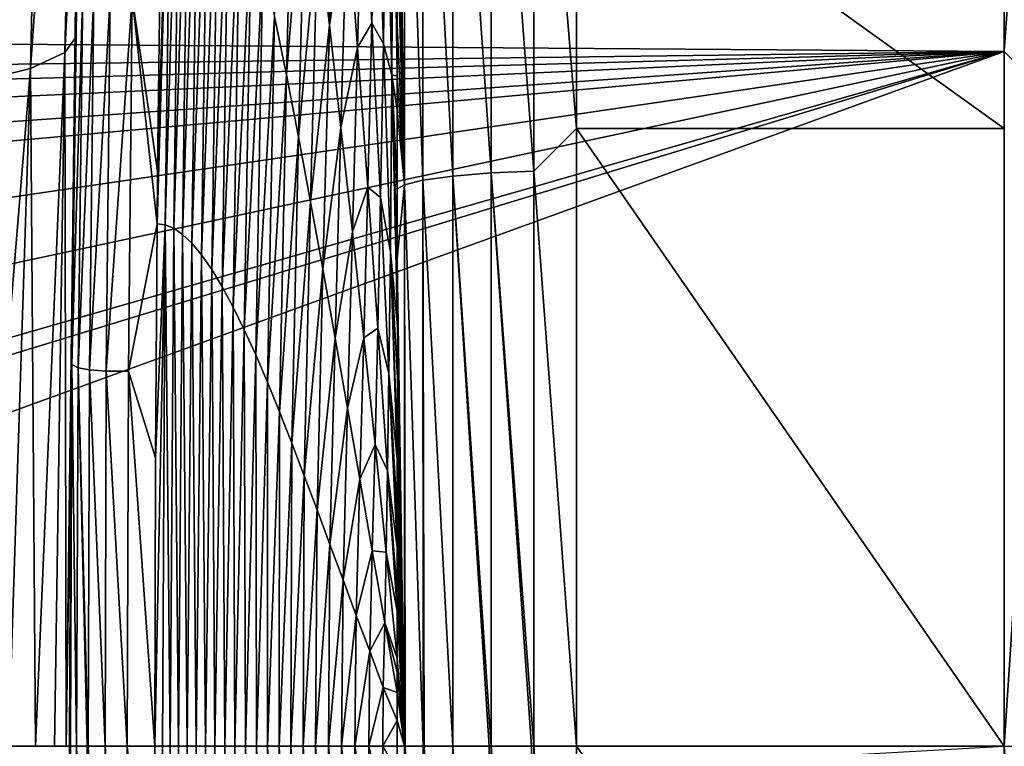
# Model space of a CAD drawing. Header units: metres. Extents: x -82 to 67, y -109 to 109.
# Tile 142 of 216: x 60.94 to 64.78, y -1.54 to 1.3. Entities that reach past the tile are written whole.
import ezdxf

# ---------------------------------------------------------------- set-up
doc = ezdxf.new("R2010")
doc.units = ezdxf.units.M
doc.layers.add('solid_21_382_010_XXX', color=7, linetype='CONTINUOUS')

msp = doc.modelspace()

# ---------------------------------------------------------------- linework, layer by layer
at = {"layer": 'solid_21_382_010_XXX'}
for points in [[(61.111317, 1.170631, -72.833153), (61.172539, 3.86638, -72.383919), (61.217449, 3.99028, -72.94957)], [(61.111317, 1.170631, -72.833153), (61.217449, 3.99028, -72.94957), (61.207157, 3.648804, -73.023613)], [(54.665703, 1.340581, -24.735683), (55.175762, 1.245489, -24.723631), (64.777504, 3.848199, -25.204754)], [(55.175762, 1.245489, -24.723631), (64.777557, 1.175358, -24.715006), (64.777504, 3.848199, -25.204754)], [(60.977383, 1.109051, -72.240196), (61.035877, 3.74387, -71.802742), (61.172539, 3.86638, -72.383919)], [(61.111317, 1.170631, -72.833153), (60.977383, 1.109051, -72.240196), (61.172539, 3.86638, -72.383919)], [(64.944038, 3.515373, -25.145824), (64.777504, 3.848199, -25.204754), (64.777557, 1.175358, -24.715006)], [(60.743679, 1.049616, -71.652748), (60.800144, 3.625664, -71.227196), (61.035877, 3.74387, -71.802742)], [(60.977383, 1.109051, -72.240196), (60.743679, 1.049616, -71.652748), (61.035877, 3.74387, -71.802742)], [(61.175858, 2.434231, -73.247894), (61.111317, 1.170631, -72.833153), (61.207157, 3.648804, -73.023613)], [(64.944092, 1.005962, -24.715218), (64.944038, 3.515373, -25.145824), (64.777557, 1.175358, -24.715006)], [(62.775307, 2.910561, -126.475777), (62.942413, 2.924564, -126.538414), (62.942421, 0.707993, -126.907043)], [(62.942413, 2.924564, -126.538414), (63.107944, 2.073004, -126.730644), (63.108074, 0.873878, -126.908722)], [(62.942421, 0.707993, -126.907043), (62.942413, 2.924564, -126.538414), (63.108074, 0.873878, -126.908722)], [(62.509212, 2.855424, -126.228775), (62.625359, 2.886853, -126.369606), (62.625458, 0.68891, -126.734962)], [(62.625359, 2.886853, -126.369606), (62.775307, 2.910561, -126.475777), (62.775349, 0.700903, -126.843163)], [(62.625458, 0.68891, -126.734962), (62.625359, 2.886853, -126.369606), (62.775349, 0.700903, -126.843163)], [(62.775349, 0.700903, -126.843163), (62.775307, 2.910561, -126.475777), (62.942421, 0.707993, -126.907043)], [(62.509388, 0.673018, -126.591484), (62.436756, 2.8198, -126.069092), (62.509212, 2.855424, -126.228775)], [(62.509388, 0.673018, -126.591484), (62.509212, 2.855424, -126.228775), (62.625458, 0.68891, -126.734962)], [(62.436756, 2.8198, -126.069092), (62.437016, 0.655009, -126.428825), (62.408821, 2.721128, -125.925629)], [(62.509388, 0.673018, -126.591484), (62.437016, 0.655009, -126.428825), (62.436756, 2.8198, -126.069092)], [(62.437016, 0.655009, -126.428825), (62.409042, 2.129669, -126.048203), (62.408821, 2.721128, -125.925629)], [(61.53067, 2.53554, -103.083641), (61.471947, 0.501952, -101.693794), (61.473873, 0.70742, -101.704811)], [(61.53067, 2.53554, -103.083641), (61.503502, 0.498461, -102.899994), (61.471947, 0.501952, -101.693794)], [(61.53067, 2.53554, -103.083641), (61.473873, 0.70742, -101.704811), (61.487549, 1.817795, -101.782906)], [(61.53067, 2.53554, -103.083641), (61.563671, 2.50762, -104.328659), (61.503502, 0.498461, -102.899994)], [(61.563671, 2.50762, -104.328659), (61.536697, 0.48514, -104.113266), (61.503502, 0.498461, -102.899994)], [(61.563671, 2.50762, -104.328659), (61.598427, 2.459043, -105.582863), (61.536697, 0.48514, -104.113266)], [(61.175858, 2.434231, -73.247894), (61.152969, 1.227635, -73.411049), (61.111317, 1.170631, -72.833153)], [(61.155426, 1.471498, -74.215721), (61.152969, 1.227635, -73.411049), (61.175858, 2.434231, -73.247894)], [(61.598427, 2.459043, -105.582863), (61.571503, 0.461392, -105.331863), (61.536697, 0.48514, -104.113266)], [(61.598427, 2.459043, -105.582863), (61.634872, 2.389289, -106.843071), (61.571503, 0.461392, -105.331863)], [(61.634872, 2.389289, -106.843071), (61.607887, 0.426906, -106.554092), (61.571503, 0.461392, -105.331863)], [(61.634872, 2.389289, -106.843071), (61.672955, 2.29784, -108.106094), (61.607887, 0.426906, -106.554092)], [(62.008995, 2.397369, -117.266998), (61.976513, 1.083365, -116.750343), (61.930153, 1.311068, -115.5597)], [(62.008995, 2.397369, -117.266998), (62.053997, 2.040345, -118.422379), (61.976513, 1.083365, -116.750343)], [(61.672955, 2.29784, -108.106094), (61.645817, 0.381369, -107.778229), (61.607887, 0.426906, -106.554092)], [(61.672955, 2.29784, -108.106094), (61.712612, 2.184229, -109.368744), (61.645817, 0.381369, -107.778229)], [(62.172192, 2.251561, -121.067894), (62.144375, 1.277431, -120.632561), (62.099178, 1.66596, -119.544876)], [(62.172192, 2.251561, -121.067894), (62.213387, 1.726653, -122.071159), (62.144375, 1.277431, -120.632561)], [(61.712612, 2.184229, -109.368744), (61.685257, 0.324501, -109.002563), (61.645817, 0.381369, -107.778229)], [(61.712612, 2.184229, -109.368744), (61.753746, 2.04883, -110.627731), (61.685257, 0.324501, -109.002563)], [(62.393673, 2.155934, -125.737183), (62.387764, 1.082633, -125.79007), (62.365013, 2.053674, -125.180016)], [(62.393673, 2.155934, -125.737183), (62.409317, 1.080499, -126.21875), (62.387764, 1.082633, -125.79007)], [(62.409397, 1.279422, -126.193344), (62.409317, 1.080499, -126.21875), (62.393673, 2.155934, -125.737183)], [(62.409279, 1.656913, -126.134277), (62.409397, 1.279422, -126.193344), (62.393673, 2.155934, -125.737183)], [(62.437016, 0.655009, -126.428825), (62.409279, 1.656913, -126.134277), (62.409042, 2.129669, -126.048203)], [(61.753746, 2.04883, -110.627731), (61.726147, 0.256491, -110.225319), (61.685257, 0.324501, -109.002563)], [(61.753746, 2.04883, -110.627731), (61.796207, 1.892719, -111.879692), (61.726147, 0.256491, -110.225319)], [(62.053997, 2.040345, -118.422379), (62.023502, 0.841809, -117.91938), (61.976513, 1.083365, -116.750343)], [(62.053997, 2.040345, -118.422379), (62.099178, 1.66596, -119.544876), (62.023502, 0.841809, -117.91938)], [(62.365013, 2.053674, -125.180016), (62.355202, 1.205369, -125.118851), (62.326771, 2.008117, -124.408897)], [(62.365013, 2.053674, -125.180016), (62.387764, 1.082633, -125.79007), (62.355202, 1.205369, -125.118851)], [(63.107944, 2.073004, -126.730644), (64.778236, 2.072957, -126.730659), (64.778099, 0.87389, -126.908722)], [(63.108074, 0.873878, -126.908722), (63.107944, 2.073004, -126.730644), (64.778099, 0.87389, -126.908722)], [(62.326771, 2.008117, -124.408897), (62.309856, 1.28598, -124.180206), (62.274971, 1.95732, -123.341507)], [(62.326771, 2.008117, -124.408897), (62.355202, 1.205369, -125.118851), (62.309856, 1.28598, -124.180206)], [(62.274971, 1.95732, -123.341507), (62.253963, 1.190406, -123.025795), (62.213387, 1.726653, -122.071159)], [(62.274971, 1.95732, -123.341507), (62.309856, 1.28598, -124.180206), (62.253963, 1.190406, -123.025795)], [(61.796207, 1.892719, -111.879692), (61.76841, 0.177895, -111.444656), (61.726147, 0.256491, -110.225319)], [(61.796207, 1.892719, -111.879692), (61.839859, 1.716991, -113.121254), (61.76841, 0.177895, -111.444656)], [(61.374493, 1.386835, -97.087402), (61.487549, 1.817795, -101.782906), (61.473873, 0.70742, -101.704811)], [(61.839859, 1.716991, -113.121254), (61.811966, 0.089283, -112.65876), (61.76841, 0.177895, -111.444656)], [(61.839859, 1.716991, -113.121254), (61.884556, 1.522742, -114.349045), (61.811966, 0.089283, -112.65876)], [(62.213387, 1.726653, -122.071159), (62.189411, 0.877973, -121.683502), (62.144375, 1.277431, -120.632561)], [(62.213387, 1.726653, -122.071159), (62.253963, 1.190406, -123.025795), (62.189411, 0.877973, -121.683502)], [(62.099178, 1.66596, -119.544876), (62.070995, 0.588701, -119.065445), (62.023502, 0.841809, -117.91938)], [(62.099178, 1.66596, -119.544876), (62.144375, 1.277431, -120.632561), (62.070995, 0.588701, -119.065445)], [(62.437016, 0.655009, -126.428825), (62.409397, 1.279422, -126.193344), (62.409279, 1.656913, -126.134277)], [(61.884556, 1.522742, -114.349045), (61.856731, -0.008777, -113.865799), (61.811966, 0.089283, -112.65876)], [(61.884556, 1.522742, -114.349045), (61.930153, 1.311068, -115.5597), (61.856731, -0.008777, -113.865799)], [(61.155426, 1.471498, -74.215721), (61.136501, -0.031978, -74.222382), (61.152969, 1.227635, -73.411049)], [(61.158497, 1.442297, -78.751976), (61.136501, -0.031978, -74.222382), (61.155426, 1.471498, -74.215721)], [(61.139664, -0.046681, -78.770981), (61.136501, -0.031978, -74.222382), (61.158497, 1.442297, -78.751976)], [(61.139664, -0.046681, -78.770981), (61.158497, 1.442297, -78.751976), (61.181557, 1.417945, -83.294922)], [(61.139664, -0.046681, -78.770981), (61.181557, 1.417945, -83.294922), (61.163368, -0.058765, -83.323166)], [(61.163368, -0.058765, -83.323166), (61.181557, 1.417945, -83.294922), (61.224915, 1.399304, -87.856888)], [(61.163368, -0.058765, -83.323166), (61.224915, 1.399304, -87.856888), (61.207794, -0.067718, -87.885567)], [(61.207794, -0.067718, -87.885567), (61.224915, 1.399304, -87.856888), (61.288975, 1.388884, -92.450081)], [(61.207794, -0.067718, -87.885567), (61.288975, 1.388884, -92.450081), (61.273148, -0.072205, -92.464737)], [(61.273148, -0.072205, -92.464737), (61.288975, 1.388884, -92.450081), (61.374493, 1.386835, -97.087402)], [(61.273148, -0.072205, -92.464737), (61.374493, 1.386835, -97.087402), (61.359837, -0.072173, -97.067596)], [(61.359837, -0.072173, -97.067596), (61.374493, 1.386835, -97.087402), (61.471947, 0.501952, -101.693794)], [(61.374493, 1.386835, -97.087402), (61.473873, 0.70742, -101.704811), (61.471947, 0.501952, -101.693794)], [(61.930153, 1.311068, -115.5597), (61.90263, -0.115716, -115.063934), (61.856731, -0.008777, -113.865799)], [(61.930153, 1.311068, -115.5597), (61.976513, 1.083365, -116.750343), (61.90263, -0.115716, -115.063934)], [(62.144375, 1.277431, -120.632561), (62.118858, 0.326345, -120.187149), (62.070995, 0.588701, -119.065445)], [(62.144375, 1.277431, -120.632561), (62.189411, 0.877973, -121.683502), (62.118858, 0.326345, -120.187149)], [(62.309856, 1.28598, -124.180206), (62.293816, 0.645776, -123.931618), (62.253963, 1.190406, -123.025795)], [(62.309856, 1.28598, -124.180206), (62.343807, 0.605699, -124.962502), (62.293816, 0.645776, -123.931618)], [(62.355202, 1.205369, -125.118851), (62.343807, 0.605699, -124.962502), (62.309856, 1.28598, -124.180206)], [(62.437016, 0.655009, -126.428825), (62.409317, 1.080499, -126.21875), (62.409397, 1.279422, -126.193344)], [(55.175762, 1.245489, -24.723631), (55.662575, 1.057193, -24.700979), (64.777557, 1.175358, -24.715006)], [(61.116978, -1.536025, -73.21077), (61.111317, 1.170631, -72.833153), (61.152969, 1.227635, -73.411049)], [(61.116978, -1.536025, -73.21077), (61.152969, 1.227635, -73.411049), (61.149464, 0.992411, -73.435989)], [(61.136501, -0.031978, -74.222382), (61.149464, 0.992411, -73.435989), (61.152969, 1.227635, -73.411049)], [(62.355202, 1.205369, -125.118851), (62.382618, 0.393691, -125.766037), (62.343807, 0.605699, -124.962502)], [(62.387764, 1.082633, -125.79007), (62.382618, 0.393691, -125.766037), (62.355202, 1.205369, -125.118851)], [(55.662575, 1.057193, -24.700979), (55.892494, 0.92922, -24.686502), (64.777557, 1.175358, -24.715006)], [(55.892494, 0.92922, -24.686502), (56.110371, 0.779992, -24.670557), (64.777557, 1.175358, -24.715006)], [(56.110371, 0.779992, -24.670557), (56.363815, 0.580891, -24.650846), (64.777557, 1.175358, -24.715006)], [(56.363815, 0.580891, -24.650846), (56.521145, 0.430433, -24.637138), (64.777557, 1.175358, -24.715006)], [(56.521145, 0.430433, -24.637138), (56.853989, 0.011526, -24.604324), (64.777557, 1.175358, -24.715006)], [(56.853989, 0.011526, -24.604324), (57.101681, -0.466776, -24.576462), (64.777557, 1.175358, -24.715006)], [(57.101681, -0.466776, -24.576462), (57.255146, -0.98933, -24.557684), (64.777557, 1.175358, -24.715006)], [(57.255146, -0.98933, -24.557684), (57.276333, -1.114063, -24.554998), (64.777557, 1.175358, -24.715006)], [(57.276333, -1.114063, -24.554998), (57.307232, -1.536013, -24.551041), (64.777557, 1.175358, -24.715006)], [(57.307232, -1.536013, -24.551041), (64.778091, -1.536019, -24.551041), (64.777557, 1.175358, -24.715006)], [(60.997013, -1.536023, -72.522621), (60.977383, 1.109051, -72.240196), (61.111317, 1.170631, -72.833153)], [(61.072041, -1.536024, -72.864044), (60.997013, -1.536023, -72.522621), (61.111317, 1.170631, -72.833153)], [(61.116978, -1.536025, -73.21077), (61.072041, -1.536024, -72.864044), (61.111317, 1.170631, -72.833153)], [(62.253963, 1.190406, -123.025795), (62.234135, 0.470728, -122.695908), (62.189411, 0.877973, -121.683502)], [(62.253963, 1.190406, -123.025795), (62.293816, 0.645776, -123.931618), (62.234135, 0.470728, -122.695908)], [(64.944092, 1.005962, -24.715218), (64.777557, 1.175358, -24.715006), (64.778091, -1.536019, -24.551041)], [(60.759373, -1.536023, -71.866287), (60.743679, 1.049616, -71.652748), (60.977383, 1.109051, -72.240196)], [(60.892517, -1.536023, -72.189209), (60.759373, -1.536023, -71.866287), (60.977383, 1.109051, -72.240196)], [(60.997013, -1.536023, -72.522621), (60.892517, -1.536023, -72.189209), (60.977383, 1.109051, -72.240196)], [(61.976513, 1.083365, -116.750343), (61.949574, -0.230787, -116.251648), (61.90263, -0.115716, -115.063934)], [(61.976513, 1.083365, -116.750343), (62.023502, 0.841809, -117.91938), (61.949574, -0.230787, -116.251648)], [(62.387764, 1.082633, -125.79007), (62.409512, 0.102532, -126.32621), (62.382618, 0.393691, -125.766037)], [(62.409489, 0.128531, -126.323639), (62.409512, 0.102532, -126.32621), (62.387764, 1.082633, -125.79007)], [(62.409161, 0.367577, -126.295937), (62.409489, 0.128531, -126.323639), (62.387764, 1.082633, -125.79007)], [(62.40897, 0.638731, -126.264656), (62.409161, 0.367577, -126.295937), (62.387764, 1.082633, -125.79007)], [(62.409195, 0.947324, -126.233276), (62.40897, 0.638731, -126.264656), (62.387764, 1.082633, -125.79007)], [(62.409317, 1.080499, -126.21875), (62.409195, 0.947324, -126.233276), (62.387764, 1.082633, -125.79007)], [(62.437016, 0.655009, -126.428825), (62.409195, 0.947324, -126.233276), (62.409317, 1.080499, -126.21875)], [(64.944504, -1.536016, -24.571165), (64.944092, 1.005962, -24.715218), (64.778091, -1.536019, -24.551041)], [(61.135773, -0.298442, -73.530823), (61.116978, -1.536025, -73.21077), (61.149464, 0.992411, -73.435989)], [(61.136501, -0.031978, -74.222382), (61.135773, -0.298442, -73.530823), (61.149464, 0.992411, -73.435989)], [(62.437016, 0.655009, -126.428825), (62.40897, 0.638731, -126.264656), (62.409195, 0.947324, -126.233276)], [(62.189411, 0.877973, -121.683502), (62.166965, 0.057043, -121.283119), (62.118858, 0.326345, -120.187149)], [(62.189411, 0.877973, -121.683502), (62.234135, 0.470728, -122.695908), (62.166965, 0.057043, -121.283119)], [(62.942421, 0.707993, -126.907043), (63.108074, 0.873878, -126.908722), (63.108006, -1.536009, -127.050919)], [(63.108006, -1.536009, -127.050919), (63.108074, 0.873878, -126.908722), (64.778175, -1.536008, -127.050919)], [(63.108074, 0.873878, -126.908722), (64.778099, 0.87389, -126.908722), (64.778175, -1.536008, -127.050919)], [(62.023502, 0.841809, -117.91938), (61.997501, -0.352826, -117.428108), (61.949574, -0.230787, -116.251648)], [(62.023502, 0.841809, -117.91938), (62.070995, 0.588701, -119.065445), (61.997501, -0.352826, -117.428108)], [(62.625458, 0.68891, -126.734962), (62.775349, 0.700903, -126.843163), (62.776035, -1.536011, -126.967155)], [(62.775349, 0.700903, -126.843163), (62.942421, 0.707993, -126.907043), (62.942074, -1.536013, -127.031013)], [(62.775349, 0.700903, -126.843163), (62.942074, -1.536013, -127.031013), (62.932503, -1.536013, -127.028603)], [(62.775349, 0.700903, -126.843163), (62.932503, -1.536013, -127.028603), (62.776035, -1.536011, -126.967155)], [(62.942421, 0.707993, -126.907043), (63.108006, -1.536009, -127.050919), (62.942074, -1.536013, -127.031013)], [(62.437016, 0.655009, -126.428825), (62.409161, 0.367577, -126.295937), (62.40897, 0.638731, -126.264656)], [(62.437016, 0.655009, -126.428825), (62.437683, -1.536005, -126.551689), (62.409161, 0.367577, -126.295937)], [(62.509388, 0.673018, -126.591484), (62.510288, -1.536006, -126.714874), (62.437016, 0.655009, -126.428825)], [(62.437016, 0.655009, -126.428825), (62.440426, -1.536005, -126.560638), (62.437683, -1.536005, -126.551689)], [(62.437016, 0.655009, -126.428825), (62.510288, -1.536006, -126.714874), (62.440426, -1.536005, -126.560638)], [(62.509388, 0.673018, -126.591484), (62.625458, 0.68891, -126.734962), (62.626373, -1.536008, -126.858719)], [(62.509388, 0.673018, -126.591484), (62.626373, -1.536008, -126.858719), (62.514339, -1.536006, -126.721443)], [(62.509388, 0.673018, -126.591484), (62.514339, -1.536006, -126.721443), (62.510288, -1.536006, -126.714874)], [(62.625458, 0.68891, -126.734962), (62.776035, -1.536011, -126.967155), (62.768227, -1.53601, -126.962875)], [(62.625458, 0.68891, -126.734962), (62.768227, -1.53601, -126.962875), (62.626373, -1.536008, -126.858719)], [(62.293816, 0.645776, -123.931618), (62.278461, 0.057881, -123.669975), (62.234135, 0.470728, -122.695908)], [(62.293816, 0.645776, -123.931618), (62.332928, 0.094886, -124.790245), (62.278461, 0.057881, -123.669975)], [(62.343807, 0.605699, -124.962502), (62.332928, 0.094886, -124.790245), (62.293816, 0.645776, -123.931618)], [(62.070995, 0.588701, -119.065445), (62.046329, -0.480606, -118.592575), (61.997501, -0.352826, -117.428108)], [(62.070995, 0.588701, -119.065445), (62.118858, 0.326345, -120.187149), (62.046329, -0.480606, -118.592575)], [(62.343807, 0.605699, -124.962502), (62.376801, -0.080846, -125.690025), (62.332928, 0.094886, -124.790245)], [(62.382618, 0.393691, -125.766037), (62.376801, -0.080846, -125.690025), (62.343807, 0.605699, -124.962502)], [(61.359837, -0.072173, -97.067596), (61.471947, 0.501952, -101.693794), (61.465637, -0.410222, -101.657761)], [(61.503502, 0.498461, -102.899994), (61.465637, -0.410222, -101.657761), (61.471947, 0.501952, -101.693794)], [(61.503502, 0.498461, -102.899994), (61.462875, -1.536015, -101.642006), (61.465637, -0.410222, -101.657761)], [(61.503502, 0.498461, -102.899994), (61.492596, -1.536011, -102.767227), (61.462875, -1.536015, -101.642006)], [(61.503502, 0.498461, -102.899994), (61.523582, -1.536011, -103.89238), (61.492596, -1.536011, -102.767227)], [(61.503502, 0.498461, -102.899994), (61.536697, 0.48514, -104.113266), (61.523582, -1.536011, -103.89238)], [(61.536697, 0.48514, -104.113266), (61.555836, -1.536011, -105.017502), (61.523582, -1.536011, -103.89238)], [(61.536697, 0.48514, -104.113266), (61.571503, 0.461392, -105.331863), (61.555836, -1.536011, -105.017502)], [(61.571503, 0.461392, -105.331863), (61.589355, -1.536011, -106.142586), (61.555836, -1.536011, -105.017502)], [(61.571503, 0.461392, -105.331863), (61.607887, 0.426906, -106.554092), (61.589355, -1.536011, -106.142586)], [(62.234135, 0.470728, -122.695908), (62.215191, -0.216984, -122.352127), (62.166965, 0.057043, -121.283119)], [(62.234135, 0.470728, -122.695908), (62.278461, 0.057881, -123.669975), (62.215191, -0.216984, -122.352127)], [(61.607887, 0.426906, -106.554092), (61.624142, -1.536011, -107.267639), (61.589355, -1.536011, -106.142586)], [(61.607887, 0.426906, -106.554092), (61.645817, 0.381369, -107.778229), (61.624142, -1.536011, -107.267639)], [(62.382618, 0.393691, -125.766037), (62.409115, -0.415289, -126.353828), (62.376801, -0.080846, -125.690025)], [(62.409176, -0.340992, -126.350754), (62.409115, -0.415289, -126.353828), (62.382618, 0.393691, -125.766037)], [(62.409477, -0.0989, -126.340897), (62.409176, -0.340992, -126.350754), (62.382618, 0.393691, -125.766037)], [(62.409512, 0.102532, -126.32621), (62.409477, -0.0989, -126.340897), (62.382618, 0.393691, -125.766037)], [(61.645817, 0.381369, -107.778229), (61.660191, -1.536011, -108.392662), (61.624142, -1.536011, -107.267639)], [(61.645817, 0.381369, -107.778229), (61.685257, 0.324501, -109.002563), (61.660191, -1.536011, -108.392662)], [(62.409161, 0.367577, -126.295937), (62.437683, -1.536005, -126.551689), (62.409489, 0.128531, -126.323639)], [(61.685257, 0.324501, -109.002563), (61.69751, -1.536011, -109.517639), (61.660191, -1.536011, -108.392662)], [(61.685257, 0.324501, -109.002563), (61.726147, 0.256491, -110.225319), (61.69751, -1.536011, -109.517639)], [(62.118858, 0.326345, -120.187149), (62.095989, -0.612903, -119.744316), (62.046329, -0.480606, -118.592575)], [(62.118858, 0.326345, -120.187149), (62.166965, 0.057043, -121.283119), (62.095989, -0.612903, -119.744316)], [(61.726147, 0.256491, -110.225319), (61.736095, -1.536011, -110.642578), (61.69751, -1.536011, -109.517639)], [(61.726147, 0.256491, -110.225319), (61.76841, 0.177895, -111.444656), (61.736095, -1.536011, -110.642578)], [(61.76841, 0.177895, -111.444656), (61.775948, -1.536011, -111.767487), (61.736095, -1.536011, -110.642578)], [(61.76841, 0.177895, -111.444656), (61.811966, 0.089283, -112.65876), (61.775948, -1.536011, -111.767487)], [(62.409489, 0.128531, -126.323639), (62.437683, -1.536005, -126.551689), (62.409512, 0.102532, -126.32621)], [(61.811966, 0.089283, -112.65876), (61.817062, -1.536011, -112.892349), (61.775948, -1.536011, -111.767487)], [(61.811966, 0.089283, -112.65876), (61.856731, -0.008777, -113.865799), (61.817062, -1.536011, -112.892349)], [(62.332928, 0.094886, -124.790245), (62.322376, -0.359027, -124.607239), (62.278461, 0.057881, -123.669975)], [(62.332928, 0.094886, -124.790245), (62.371273, -0.460167, -125.603371), (62.322376, -0.359027, -124.607239)], [(62.376801, -0.080846, -125.690025), (62.371273, -0.460167, -125.603371), (62.332928, 0.094886, -124.790245)], [(62.409512, 0.102532, -126.32621), (62.437683, -1.536005, -126.551689), (62.409477, -0.0989, -126.340897)], [(62.166965, 0.057043, -121.283119), (62.146408, -0.748491, -120.882614), (62.095989, -0.612903, -119.744316)], [(62.166965, 0.057043, -121.283119), (62.215191, -0.216984, -122.352127), (62.146408, -0.748491, -120.882614)], [(62.278461, 0.057881, -123.669975), (62.263485, -0.494303, -123.394516), (62.215191, -0.216984, -122.352127)], [(62.278461, 0.057881, -123.669975), (62.322376, -0.359027, -124.607239), (62.263485, -0.494303, -123.394516)], [(61.136501, -0.031978, -74.222382), (61.130207, -1.536015, -74.218719), (61.135773, -0.298442, -73.530823)], [(61.133438, -1.536015, -78.79512), (61.130207, -1.536015, -74.218719), (61.136501, -0.031978, -74.222382)], [(61.139664, -0.046681, -78.770981), (61.133438, -1.536015, -78.79512), (61.136501, -0.031978, -74.222382)], [(61.856731, -0.008777, -113.865799), (61.859447, -1.536011, -114.017174), (61.817062, -1.536011, -112.892349)], [(61.856731, -0.008777, -113.865799), (61.90263, -0.115716, -115.063934), (61.859447, -1.536011, -114.017174)], [(61.139664, -0.046681, -78.770981), (61.157612, -1.536015, -83.371407), (61.133438, -1.536015, -78.79512)], [(61.139664, -0.046681, -78.770981), (61.163368, -0.058765, -83.323166), (61.157612, -1.536015, -83.371407)], [(61.157612, -1.536015, -83.371407), (61.163368, -0.058765, -83.323166), (61.198593, -1.536015, -87.602676)], [(61.163368, -0.058765, -83.323166), (61.207794, -0.067718, -87.885567), (61.202724, -1.536015, -87.947533)], [(61.163368, -0.058765, -83.323166), (61.202724, -1.536015, -87.947533), (61.198593, -1.536015, -87.602676)], [(61.207794, -0.067718, -87.885567), (61.26878, -1.536015, -92.523582), (61.202724, -1.536015, -87.947533)], [(61.207794, -0.067718, -87.885567), (61.273148, -0.072205, -92.464737), (61.26878, -1.536015, -92.523582)], [(61.273148, -0.072205, -92.464737), (61.355774, -1.536015, -97.099106), (61.26878, -1.536015, -92.523582)], [(61.273148, -0.072205, -92.464737), (61.359837, -0.072173, -97.067596), (61.355774, -1.536015, -97.099106)], [(61.355774, -1.536015, -97.099106), (61.359837, -0.072173, -97.067596), (61.462875, -1.536015, -101.642006)], [(61.359837, -0.072173, -97.067596), (61.465637, -0.410222, -101.657761), (61.462875, -1.536015, -101.642006)], [(62.376801, -0.080846, -125.690025), (62.409134, -0.761503, -126.370384), (62.371273, -0.460167, -125.603371)], [(62.409084, -0.624075, -126.363678), (62.409134, -0.761503, -126.370384), (62.376801, -0.080846, -125.690025)], [(62.409115, -0.415289, -126.353828), (62.409084, -0.624075, -126.363678), (62.376801, -0.080846, -125.690025)], [(62.409477, -0.0989, -126.340897), (62.437683, -1.536005, -126.551689), (62.409176, -0.340992, -126.350754)], [(61.90263, -0.115716, -115.063934), (61.903099, -1.536011, -115.141945), (61.859447, -1.536011, -114.017174)], [(61.90263, -0.115716, -115.063934), (61.949574, -0.230787, -116.251648), (61.903099, -1.536011, -115.141945)], [(62.215191, -0.216984, -122.352127), (62.197521, -0.886203, -122.006836), (62.146408, -0.748491, -120.882614)], [(62.215191, -0.216984, -122.352127), (62.263485, -0.494303, -123.394516), (62.197521, -0.886203, -122.006836)], [(61.949574, -0.230787, -116.251648), (61.948013, -1.536012, -116.266663), (61.903099, -1.536011, -115.141945)], [(61.949574, -0.230787, -116.251648), (61.997501, -0.352826, -117.428108), (61.948013, -1.536012, -116.266663)], [(61.135773, -0.298442, -73.530823), (61.13147, -1.536026, -73.560005), (61.116978, -1.536025, -73.21077)], [(61.130207, -1.536015, -74.218719), (61.13147, -1.536026, -73.560005), (61.135773, -0.298442, -73.530823)], [(62.409176, -0.340992, -126.350754), (62.437683, -1.536005, -126.551689), (62.409115, -0.415289, -126.353828)], [(61.997501, -0.352826, -117.428108), (61.994194, -1.536012, -117.391327), (61.948013, -1.536012, -116.266663)], [(61.997501, -0.352826, -117.428108), (62.046329, -0.480606, -118.592575), (61.994194, -1.536012, -117.391327)], [(62.322376, -0.359027, -124.607239), (62.311832, -0.77393, -124.411499), (62.263485, -0.494303, -123.394516)], [(62.322376, -0.359027, -124.607239), (62.365856, -0.77847, -125.509247), (62.311832, -0.77393, -124.411499)], [(62.371273, -0.460167, -125.603371), (62.365856, -0.77847, -125.509247), (62.322376, -0.359027, -124.607239)], [(62.409115, -0.415289, -126.353828), (62.437683, -1.536005, -126.551689), (62.409084, -0.624075, -126.363678)], [(62.371273, -0.460167, -125.603371), (62.409237, -1.008584, -126.380325), (62.365856, -0.77847, -125.509247)], [(62.409206, -0.935183, -126.377708), (62.409237, -1.008584, -126.380325), (62.371273, -0.460167, -125.603371)], [(62.409134, -0.761503, -126.370384), (62.409206, -0.935183, -126.377708), (62.371273, -0.460167, -125.603371)], [(62.046329, -0.480606, -118.592575), (62.041641, -1.536012, -118.51593), (61.994194, -1.536012, -117.391327)], [(62.046329, -0.480606, -118.592575), (62.095989, -0.612903, -119.744316), (62.041641, -1.536012, -118.51593)], [(62.263485, -0.494303, -123.394516), (62.249294, -1.025342, -123.117256), (62.197521, -0.886203, -122.006836)], [(62.263485, -0.494303, -123.394516), (62.311832, -0.77393, -124.411499), (62.249294, -1.025342, -123.117256)], [(62.095989, -0.612903, -119.744316), (62.090355, -1.536012, -119.640472), (62.041641, -1.536012, -118.51593)], [(62.095989, -0.612903, -119.744316), (62.146408, -0.748491, -120.882614), (62.090355, -1.536012, -119.640472)], [(62.409084, -0.624075, -126.363678), (62.437683, -1.536005, -126.551689), (62.409134, -0.761503, -126.370384)], [(62.146408, -0.748491, -120.882614), (62.140331, -1.536012, -120.764961), (62.090355, -1.536012, -119.640472)], [(62.146408, -0.748491, -120.882614), (62.197521, -0.886203, -122.006836), (62.140331, -1.536012, -120.764961)], [(62.409134, -0.761503, -126.370384), (62.437683, -1.536005, -126.551689), (62.409206, -0.935183, -126.377708)], [(62.311832, -0.77393, -124.411499), (62.301723, -1.165435, -124.214577), (62.249294, -1.025342, -123.117256)], [(62.311832, -0.77393, -124.411499), (62.360218, -1.05488, -125.404312), (62.301723, -1.165435, -124.214577)], [(62.365856, -0.77847, -125.509247), (62.360218, -1.05488, -125.404312), (62.311832, -0.77393, -124.411499)], [(62.365856, -0.77847, -125.509247), (62.409214, -1.192093, -126.383842), (62.360218, -1.05488, -125.404312)], [(62.409237, -1.008584, -126.380325), (62.409214, -1.192093, -126.383842), (62.365856, -0.77847, -125.509247)], [(62.197521, -0.886203, -122.006836), (62.191578, -1.536013, -121.889381), (62.140331, -1.536012, -120.764961)], [(62.197521, -0.886203, -122.006836), (62.249294, -1.025342, -123.117256), (62.191578, -1.536013, -121.889381)], [(62.409206, -0.935183, -126.377708), (62.437683, -1.536005, -126.551689), (62.409237, -1.008584, -126.380325)], [(62.249294, -1.025342, -123.117256), (62.244087, -1.536013, -123.013748), (62.191578, -1.536013, -121.889381)], [(62.249294, -1.025342, -123.117256), (62.301723, -1.165435, -124.214577), (62.244087, -1.536013, -123.013748)], [(62.409237, -1.008584, -126.380325), (62.437683, -1.536005, -126.551689), (62.409214, -1.192093, -126.383842)], [(62.360218, -1.05488, -125.404312), (62.354801, -1.306014, -125.299515), (62.301723, -1.165435, -124.214577)], [(62.360218, -1.05488, -125.404312), (62.409153, -1.32613, -126.384399), (62.354801, -1.306014, -125.299515)], [(62.409184, -1.247609, -126.384109), (62.409153, -1.32613, -126.384399), (62.360218, -1.05488, -125.404312)], [(62.409214, -1.192093, -126.383842), (62.409184, -1.247609, -126.384109), (62.360218, -1.05488, -125.404312)], [(62.301723, -1.165435, -124.214577), (62.297859, -1.536013, -124.138046), (62.244087, -1.536013, -123.013748)], [(62.301723, -1.165435, -124.214577), (62.354801, -1.306014, -125.299515), (62.297859, -1.536013, -124.138046)], [(62.409214, -1.192093, -126.383842), (62.437683, -1.536005, -126.551689), (62.409184, -1.247609, -126.384109)], [(62.409184, -1.247609, -126.384109), (62.437683, -1.536005, -126.551689), (62.409153, -1.32613, -126.384399)], [(62.354801, -1.306014, -125.299515), (62.352901, -1.536013, -125.262283), (62.297859, -1.536013, -124.138046)], [(62.354801, -1.306014, -125.299515), (62.409126, -1.435223, -126.384659), (62.352901, -1.536013, -125.262283)], [(62.409153, -1.32613, -126.384399), (62.409126, -1.435223, -126.384659), (62.354801, -1.306014, -125.299515)], [(62.409153, -1.32613, -126.384399), (62.437683, -1.536005, -126.551689), (62.409126, -1.435223, -126.384659)], [(62.409126, -1.435223, -126.384659), (62.409206, -1.536005, -126.386452), (62.352901, -1.536013, -125.262283)], [(62.409126, -1.435223, -126.384659), (62.437683, -1.536005, -126.551689), (62.409206, -1.536005, -126.386452)], [(57.307232, -1.536013, -24.551041), (57.276333, -1.957967, -24.554998), (64.778091, -1.536019, -24.551041)], [(61.136501, -3.040055, -74.222389), (61.13147, -1.536026, -73.560005), (61.130207, -1.536015, -74.218719)], [(61.139664, -3.025347, -78.770988), (61.130207, -1.536015, -74.218719), (61.133438, -1.536015, -78.79512)], [(61.139664, -3.025347, -78.770988), (61.136501, -3.040055, -74.222389), (61.130207, -1.536015, -74.218719)], [(61.163372, -3.013258, -83.323174), (61.133438, -1.536015, -78.79512), (61.157612, -1.536015, -83.371407)], [(61.163372, -3.013258, -83.323174), (61.139664, -3.025347, -78.770988), (61.133438, -1.536015, -78.79512)], [(61.207794, -3.004323, -87.885574), (61.157612, -1.536015, -83.371407), (61.198593, -1.536015, -87.602676)], [(61.207794, -3.004323, -87.885574), (61.163372, -3.013258, -83.323174), (61.157612, -1.536015, -83.371407)], [(61.207794, -3.004323, -87.885574), (61.198593, -1.536015, -87.602676), (61.202724, -1.536015, -87.947533)], [(61.273148, -2.999838, -92.464752), (61.202724, -1.536015, -87.947533), (61.26878, -1.536015, -92.523582)], [(61.273148, -2.999838, -92.464752), (61.207794, -3.004323, -87.885574), (61.202724, -1.536015, -87.947533)], [(61.359837, -2.999871, -97.067619), (61.26878, -1.536015, -92.523582), (61.355774, -1.536015, -97.099106)], [(61.359837, -2.999871, -97.067619), (61.273148, -2.999838, -92.464752), (61.26878, -1.536015, -92.523582)], [(61.465637, -2.661819, -101.657791), (61.355774, -1.536015, -97.099106), (61.462875, -1.536015, -101.642006)], [(61.465637, -2.661819, -101.657791), (61.359837, -2.999871, -97.067619), (61.355774, -1.536015, -97.099106)], [(61.492596, -1.536011, -102.767227), (61.465637, -2.661819, -101.657791), (61.462875, -1.536015, -101.642006)], [(61.492596, -1.536011, -102.767227), (61.471947, -3.573898, -101.693825), (61.465637, -2.661819, -101.657791)], [(61.492596, -1.536011, -102.767227), (61.50351, -3.570404, -102.900391), (61.471947, -3.573898, -101.693825)], [(61.492596, -1.536011, -102.767227), (61.523582, -1.536011, -103.89238), (61.50351, -3.570404, -102.900391)], [(61.523582, -1.536011, -103.89238), (61.53672, -3.557075, -104.114021), (61.50351, -3.570404, -102.900391)], [(61.523582, -1.536011, -103.89238), (61.555836, -1.536011, -105.017502), (61.53672, -3.557075, -104.114021)], [(61.555836, -1.536011, -105.017502), (61.571537, -3.533313, -105.332993), (61.53672, -3.557075, -104.114021)], [(61.555836, -1.536011, -105.017502), (61.589355, -1.536011, -106.142586), (61.571537, -3.533313, -105.332993)], [(61.589355, -1.536011, -106.142586), (61.607933, -3.498806, -106.555588), (61.571537, -3.533313, -105.332993)], [(61.589355, -1.536011, -106.142586), (61.624142, -1.536011, -107.267639), (61.607933, -3.498806, -106.555588)], [(61.624142, -1.536011, -107.267639), (61.645874, -3.453242, -107.78009), (61.607933, -3.498806, -106.555588)], [(61.624142, -1.536011, -107.267639), (61.660191, -1.536011, -108.392662), (61.645874, -3.453242, -107.78009)], [(61.660191, -1.536011, -108.392662), (61.685329, -3.39634, -109.004791), (61.645874, -3.453242, -107.78009)], [(61.660191, -1.536011, -108.392662), (61.69751, -1.536011, -109.517639), (61.685329, -3.39634, -109.004791)], [(61.69751, -1.536011, -109.517639), (61.726234, -3.32829, -110.227905), (61.685329, -3.39634, -109.004791)], [(61.69751, -1.536011, -109.517639), (61.736095, -1.536011, -110.642578), (61.726234, -3.32829, -110.227905)], [(61.736095, -1.536011, -110.642578), (61.768517, -3.249651, -111.447601), (61.726234, -3.32829, -110.227905)], [(61.736095, -1.536011, -110.642578), (61.775948, -1.536011, -111.767487), (61.768517, -3.249651, -111.447601)], [(61.775948, -1.536011, -111.767487), (61.812088, -3.16099, -112.662048), (61.768517, -3.249651, -111.447601)], [(61.775948, -1.536011, -111.767487), (61.817062, -1.536011, -112.892349), (61.812088, -3.16099, -112.662048)], [(61.817062, -1.536011, -112.892349), (61.856869, -3.062879, -113.869423), (61.812088, -3.16099, -112.662048)], [(61.817062, -1.536011, -112.892349), (61.859447, -1.536011, -114.017174), (61.856869, -3.062879, -113.869423)], [(61.859447, -1.536011, -114.017174), (61.902782, -2.955884, -115.067886), (61.856869, -3.062879, -113.869423)], [(61.859447, -1.536011, -114.017174), (61.903099, -1.536011, -115.141945), (61.902782, -2.955884, -115.067886)], [(61.903099, -1.536011, -115.141945), (61.949745, -2.840757, -116.25592), (61.902782, -2.955884, -115.067886)], [(61.903099, -1.536011, -115.141945), (61.948013, -1.536012, -116.266663), (61.949745, -2.840757, -116.25592)], [(61.948013, -1.536012, -116.266663), (61.997688, -2.718663, -117.432686), (61.949745, -2.840757, -116.25592)], [(61.948013, -1.536012, -116.266663), (61.994194, -1.536012, -117.391327), (61.997688, -2.718663, -117.432686)], [(61.994194, -1.536012, -117.391327), (62.046535, -2.590828, -118.59745), (61.997688, -2.718663, -117.432686)], [(61.994194, -1.536012, -117.391327), (62.041641, -1.536012, -118.51593), (62.046535, -2.590828, -118.59745)], [(62.041641, -1.536012, -118.51593), (62.096214, -2.45848, -119.749481), (62.046535, -2.590828, -118.59745)], [(62.041641, -1.536012, -118.51593), (62.090355, -1.536012, -119.640472), (62.096214, -2.45848, -119.749481)], [(62.090355, -1.536012, -119.640472), (62.146652, -2.322844, -120.888054), (62.096214, -2.45848, -119.749481)], [(62.090355, -1.536012, -119.640472), (62.140331, -1.536012, -120.764961), (62.146652, -2.322844, -120.888054)], [(62.140331, -1.536012, -120.764961), (62.197784, -2.185087, -122.012543), (62.146652, -2.322844, -120.888054)], [(62.140331, -1.536012, -120.764961), (62.191578, -1.536013, -121.889381), (62.197784, -2.185087, -122.012543)], [(62.191578, -1.536013, -121.889381), (62.249577, -2.045907, -123.12323), (62.197784, -2.185087, -122.012543)], [(62.191578, -1.536013, -121.889381), (62.244087, -1.536013, -123.013748), (62.249577, -2.045907, -123.12323)], [(62.244087, -1.536013, -123.013748), (62.302025, -1.905773, -124.220818), (62.249577, -2.045907, -123.12323)], [(62.244087, -1.536013, -123.013748), (62.297859, -1.536013, -124.138046), (62.302025, -1.905773, -124.220818)], [(62.297859, -1.536013, -124.138046), (62.355125, -1.765156, -125.306007), (62.302025, -1.905773, -124.220818)], [(62.297859, -1.536013, -124.138046), (62.352901, -1.536013, -125.262283), (62.355125, -1.765156, -125.306007)], [(62.352901, -1.536013, -125.262283), (62.409206, -1.536005, -126.386452), (62.409206, -1.633135, -126.386261)], [(62.352901, -1.536013, -125.262283), (62.409206, -1.633135, -126.386261), (62.355125, -1.765156, -125.306007)], [(62.409206, -1.536005, -126.386452), (62.437683, -1.536005, -126.551689), (62.43745, -3.894888, -126.411072)], [(62.409206, -1.633135, -126.386261), (62.409206, -1.536005, -126.386452), (62.43745, -3.894888, -126.411072)], [(62.510109, -3.91423, -126.573273), (62.43745, -3.894888, -126.411072), (62.437683, -1.536005, -126.551689)], [(62.440426, -1.536005, -126.560638), (62.510109, -3.91423, -126.573273), (62.437683, -1.536005, -126.551689)], [(62.440426, -1.536005, -126.560638), (62.510288, -1.536006, -126.714874), (62.510109, -3.91423, -126.573273)], [(62.510109, -3.91423, -126.573273), (62.510288, -1.536006, -126.714874), (62.62632, -3.931283, -126.716232)], [(62.510288, -1.536006, -126.714874), (62.514339, -1.536006, -126.721443), (62.62632, -3.931283, -126.716232)], [(62.514339, -1.536006, -126.721443), (62.626373, -1.536008, -126.858719), (62.62632, -3.931283, -126.716232)], [(62.62632, -3.931283, -126.716232), (62.626373, -1.536008, -126.858719), (62.776176, -3.944142, -126.823944)], [(62.626373, -1.536008, -126.858719), (62.768227, -1.53601, -126.962875), (62.776176, -3.944142, -126.823944)], [(62.768227, -1.53601, -126.962875), (62.776035, -1.536011, -126.967155), (62.776176, -3.944142, -126.823944)], [(62.776035, -1.536011, -126.967155), (62.932503, -1.536013, -127.028603), (62.942471, -3.951718, -126.887321)], [(62.776176, -3.944142, -126.823944), (62.776035, -1.536011, -126.967155), (62.942471, -3.951718, -126.887321)], [(62.932503, -1.536013, -127.028603), (62.942074, -1.536013, -127.031013), (62.942471, -3.951718, -126.887321)], [(62.942074, -1.536013, -127.031013), (63.108006, -1.536009, -127.050919), (63.108467, -3.945554, -126.908859)], [(62.942471, -3.951718, -126.887321), (62.942074, -1.536013, -127.031013), (63.108467, -3.945554, -126.908859)], [(63.108006, -1.536009, -127.050919), (64.778175, -1.536008, -127.050919), (64.77771, -3.945189, -126.908905)], [(63.108467, -3.945554, -126.908859), (63.108006, -1.536009, -127.050919), (64.77771, -3.945189, -126.908905)], [(64.943779, -3.951692, -126.887314), (64.77771, -3.945189, -126.908905), (64.778175, -1.536008, -127.050919)]]:
    msp.add_3dface(points, dxfattribs=at)

doc.saveas('drawing.dxf')
